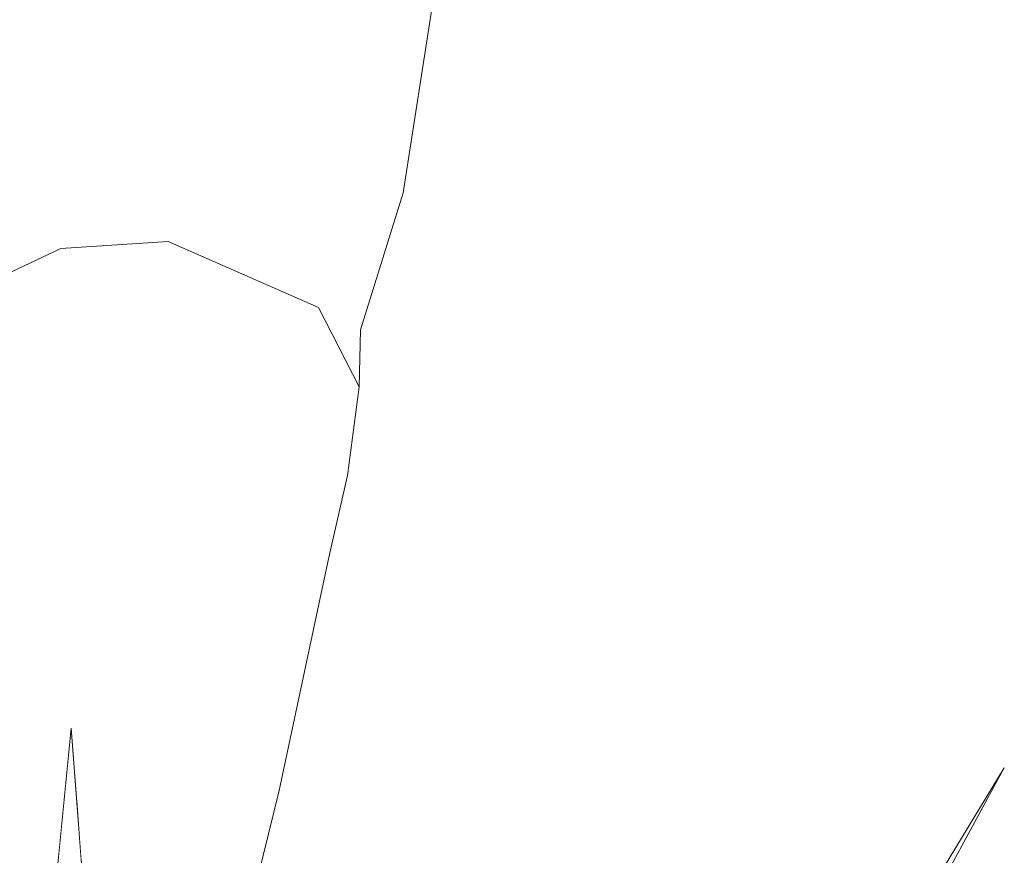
# Model space of a CAD drawing. Header units: millimetres. Extents: x 0 to 650, y -1 to 707.
# Tile 131 of 256: x 500.67 to 503.79, y 344.66 to 347.31. Entities that reach past the tile are written whole.
import ezdxf
from ezdxf.xclip import XClip

# ---------------------------------------------------------------- set-up
doc = ezdxf.new("R2010")
doc.units = ezdxf.units.MM
doc.header["$MEASUREMENT"] = 0
doc.header["$XCLIPFRAME"] = 0
doc.linetypes.add('Wipeout_Contour', pattern=[1000, 0, -1000])
doc.layers.add('Interior - Mobiliário .ARQ', color=7, linetype='Continuous')

# ---------------------------------------------------------------- blocks, each defined once
blk = doc.blocks.new('Desenho_2_2', base_point=(960.5741, 336.178))
at = {"color": 254, "linetype": 'Wipeout_Contour', "lineweight": 0, "ltscale": 1831.559541}
blk.add_wipeout([(502.0217, 347.6474), (501.8767, 347.977), (501.7528, 347.0773)], dxfattribs=at).dxf.layer = 'Interior - Mobiliário .ARQ'
at = {"color": 254, "linetype": 'Wipeout_Contour', "lineweight": 0, "ltscale": 1825.86019}
blk.add_wipeout([(500.5633, 346.1976), (500.5359, 345.8847), (500.7268, 345.9851)], dxfattribs=at).dxf.layer = 'Interior - Mobiliário .ARQ'
at = {"color": 254, "linetype": 'Wipeout_Contour', "lineweight": 0, "ltscale": 3035.572764}
blk.add_wipeout([(500.7353, 344.1093), (500.9107, 342.625), (500.9934, 342.0009), (501.0308, 342.3802), (500.8307, 345.0636)], dxfattribs=at).dxf.layer = 'Interior - Mobiliário .ARQ'
at = {"color": 254, "linetype": 'Wipeout_Contour', "lineweight": 0, "ltscale": 3042.622668}
blk.add_wipeout([(502.3247, 342.4098), (502.0212, 341.8782), (502.4318, 342.4357), (503.7932, 344.9366), (502.6373, 343.0357)], dxfattribs=at).dxf.layer = 'Interior - Mobiliário .ARQ'
at = {"layer": 'Interior - Mobiliário .ARQ', "color": 7, "linetype": 'Continuous', "lineweight": 0}
for p, q in [((502.4318, 342.4357), (503.7932, 344.9366)), ((503.7932, 344.9366), (502.6373, 343.0357))]:
    blk.add_line(p, q, dxfattribs=at)
at = {"color": 254, "linetype": 'Wipeout_Contour', "lineweight": 0, "ltscale": 1830.692753}
blk.add_wipeout([(501.7528, 347.0773), (501.8846, 346.7637), (502.0217, 347.6474)], dxfattribs=at).dxf.layer = 'Interior - Mobiliário .ARQ'
at = {"color": 254, "linetype": 'Wipeout_Contour', "lineweight": 0, "ltscale": 1825.910585}
blk.add_wipeout([(500.7268, 345.9851), (500.7576, 346.2928), (500.5633, 346.1976)], dxfattribs=at).dxf.layer = 'Interior - Mobiliário .ARQ'
at = {"color": 254, "linetype": 'Wipeout_Contour', "lineweight": 0, "ltscale": 1831.275624}
blk.add_wipeout([(501.8767, 347.977), (501.2559, 348.2233), (501.189, 347.2969)], dxfattribs=at).dxf.layer = 'Interior - Mobiliário .ARQ'
at = {"color": 254, "linetype": 'Wipeout_Contour', "lineweight": 0, "ltscale": 1826.500274}
blk.add_wipeout([(500.7576, 346.2928), (500.7268, 345.9851), (501.0346, 346.0288)], dxfattribs=at).dxf.layer = 'Interior - Mobiliário .ARQ'
at = {"color": 254, "linetype": 'Wipeout_Contour', "lineweight": 0, "ltscale": 1830.158108}
blk.add_wipeout([(501.189, 347.2969), (501.7528, 347.0773), (501.8767, 347.977)], dxfattribs=at).dxf.layer = 'Interior - Mobiliário .ARQ'
at = {"color": 254, "linetype": 'Wipeout_Contour', "lineweight": 0, "ltscale": 1826.784713}
blk.add_wipeout([(501.0346, 346.0288), (501.0811, 346.3289), (500.7576, 346.2928)], dxfattribs=at).dxf.layer = 'Interior - Mobiliário .ARQ'
at = {"color": 254, "linetype": 'Wipeout_Contour', "lineweight": 0, "ltscale": 1830.4093}
blk.add_wipeout([(500.8056, 347.2413), (501.2559, 348.2233), (500.8151, 348.2213)], dxfattribs=at).dxf.layer = 'Interior - Mobiliário .ARQ'
at = {"color": 254, "linetype": 'Wipeout_Contour', "lineweight": 0, "ltscale": 1826.526243}
blk.add_wipeout([(500.7576, 346.2928), (500.7978, 346.5866), (500.5938, 346.4912)], dxfattribs=at).dxf.layer = 'Interior - Mobiliário .ARQ'
at = {"color": 254, "linetype": 'Wipeout_Contour', "lineweight": 0, "ltscale": 1827.497631}
blk.add_wipeout([(501.0346, 346.0288), (501.515, 345.808), (501.0811, 346.3289)], dxfattribs=at).dxf.layer = 'Interior - Mobiliário .ARQ'
at = {"color": 254, "linetype": 'Wipeout_Contour', "lineweight": 0, "ltscale": 1828.970581}
blk.add_wipeout([(501.2559, 348.2233), (500.8056, 347.2413), (501.189, 347.2969)], dxfattribs=at).dxf.layer = 'Interior - Mobiliário .ARQ'
at = {"color": 254, "linetype": 'Wipeout_Contour', "lineweight": 0, "ltscale": 1826.443913}
blk.add_wipeout([(500.5938, 346.4912), (500.5633, 346.1976), (500.7576, 346.2928)], dxfattribs=at).dxf.layer = 'Interior - Mobiliário .ARQ'
at = {"color": 254, "linetype": 'Wipeout_Contour', "lineweight": 0, "ltscale": 1827.430711}
blk.add_wipeout([(501.5775, 346.1046), (501.0811, 346.3289), (501.515, 345.808)], dxfattribs=at).dxf.layer = 'Interior - Mobiliário .ARQ'
at = {"color": 254, "linetype": 'Wipeout_Contour', "lineweight": 0, "ltscale": 1829.546395}
blk.add_wipeout([(500.8151, 348.2213), (500.6104, 348.1208), (500.6153, 347.1283)], dxfattribs=at).dxf.layer = 'Interior - Mobiliário .ARQ'
at = {"color": 254, "linetype": 'Wipeout_Contour', "lineweight": 0, "ltscale": 1827.441965}
blk.add_wipeout([(501.0811, 346.3289), (501.1378, 346.6086), (500.7978, 346.5866)], dxfattribs=at).dxf.layer = 'Interior - Mobiliário .ARQ'
at = {"color": 254, "linetype": 'Wipeout_Contour', "lineweight": 0, "ltscale": 1827.725184}
blk.add_wipeout([(501.5775, 346.1046), (501.515, 345.808), (501.6477, 345.601)], dxfattribs=at).dxf.layer = 'Interior - Mobiliário .ARQ'
at = {"color": 254, "linetype": 'Wipeout_Contour', "lineweight": 0, "ltscale": 1827.983564}
blk.add_wipeout([(500.6153, 347.1283), (500.8056, 347.2413), (500.8151, 348.2213)], dxfattribs=at).dxf.layer = 'Interior - Mobiliário .ARQ'
at = {"color": 254, "linetype": 'Wipeout_Contour', "lineweight": 0, "ltscale": 1827.078668}
blk.add_wipeout([(500.7978, 346.5866), (500.7576, 346.2928), (501.0811, 346.3289)], dxfattribs=at).dxf.layer = 'Interior - Mobiliário .ARQ'
at = {"color": 254, "linetype": 'Wipeout_Contour', "lineweight": 0, "ltscale": 1827.927577}
blk.add_wipeout([(501.6477, 345.601), (501.708, 345.8661), (501.5775, 346.1046)], dxfattribs=at).dxf.layer = 'Interior - Mobiliário .ARQ'
at = {"color": 254, "linetype": 'Wipeout_Contour', "lineweight": 0, "ltscale": 1828.025307}
blk.add_wipeout([(501.6156, 346.3991), (501.1378, 346.6086), (501.5775, 346.1046)], dxfattribs=at).dxf.layer = 'Interior - Mobiliário .ARQ'
at = {"color": 254, "linetype": 'Wipeout_Contour', "lineweight": 0, "ltscale": 1827.41983}
blk.add_wipeout([(501.4905, 344.8654), (501.6477, 345.601), (501.515, 345.808)], dxfattribs=at).dxf.layer = 'Interior - Mobiliário .ARQ'
at = {"color": 254, "linetype": 'Wipeout_Contour', "lineweight": 0, "ltscale": 1828.129754}
blk.add_wipeout([(501.1378, 346.6086), (501.0811, 346.3289), (501.5775, 346.1046)], dxfattribs=at).dxf.layer = 'Interior - Mobiliário .ARQ'
at = {"color": 254, "linetype": 'Wipeout_Contour', "lineweight": 0, "ltscale": 1828.373078}
blk.add_wipeout([(501.708, 345.8661), (501.7449, 346.1479), (501.6156, 346.3991)], dxfattribs=at).dxf.layer = 'Interior - Mobiliário .ARQ'
at = {"color": 254, "linetype": 'Wipeout_Contour', "lineweight": 0, "ltscale": 1825.997695}
blk.add_wipeout([(501.515, 345.808), (501.3611, 345.0688), (501.4905, 344.8654)], dxfattribs=at).dxf.layer = 'Interior - Mobiliário .ARQ'
at = {"color": 254, "linetype": 'Wipeout_Contour', "lineweight": 0, "ltscale": 1828.512135}
blk.add_wipeout([(501.6156, 346.3991), (501.5775, 346.1046), (501.708, 345.8661)], dxfattribs=at).dxf.layer = 'Interior - Mobiliário .ARQ'
at = {"color": 254, "linetype": 'Wipeout_Contour', "lineweight": 0, "ltscale": 1826.729358}
blk.add_wipeout([(501.515, 345.808), (501.0346, 346.0288), (501.3611, 345.0688)], dxfattribs=at).dxf.layer = 'Interior - Mobiliário .ARQ'
at = {"layer": 'Interior - Mobiliário .ARQ', "color": 7, "linetype": 'Continuous', "lineweight": 0}
blk.add_line((501.708, 345.8661), (501.6477, 345.601), dxfattribs=at)
at = {"color": 254, "linetype": 'Wipeout_Contour', "lineweight": 0, "ltscale": 1829.200825}
blk.add_wipeout([(501.7486, 346.3284), (501.6259, 346.624), (501.6156, 346.3991)], dxfattribs=at).dxf.layer = 'Interior - Mobiliário .ARQ'
at = {"color": 254, "linetype": 'Wipeout_Contour', "lineweight": 0, "ltscale": 1825.923615}
blk.add_wipeout([(500.9216, 345.2341), (501.3611, 345.0688), (501.0346, 346.0288)], dxfattribs=at).dxf.layer = 'Interior - Mobiliário .ARQ'
at = {"color": 254, "linetype": 'Wipeout_Contour', "lineweight": 0, "ltscale": 1828.671559}
blk.add_wipeout([(501.1229, 346.902), (501.1378, 346.6086), (501.6259, 346.624)], dxfattribs=at).dxf.layer = 'Interior - Mobiliário .ARQ'
at = {"color": 254, "linetype": 'Wipeout_Contour', "lineweight": 0, "ltscale": 1828.56448}
blk.add_wipeout([(501.6156, 346.3991), (501.7449, 346.1479), (501.7486, 346.3284)], dxfattribs=at).dxf.layer = 'Interior - Mobiliário .ARQ'
at = {"color": 254, "linetype": 'Wipeout_Contour', "lineweight": 0, "ltscale": 1826.051416}
blk.add_wipeout([(500.9216, 345.2341), (501.0346, 346.0288), (500.7268, 345.9851)], dxfattribs=at).dxf.layer = 'Interior - Mobiliário .ARQ'
at = {"color": 254, "linetype": 'Wipeout_Contour', "lineweight": 0, "ltscale": 1824.429715}
blk.add_wipeout([(501.3611, 345.0688), (501.1571, 344.3839), (501.3124, 344.1395)], dxfattribs=at).dxf.layer = 'Interior - Mobiliário .ARQ'
at = {"layer": 'Interior - Mobiliário .ARQ', "color": 7, "linetype": 'Continuous', "lineweight": 0}
blk.add_line((501.7449, 346.1479), (501.708, 345.8661), dxfattribs=at)
at = {"color": 254, "linetype": 'Wipeout_Contour', "lineweight": 0, "ltscale": 1828.510018}
blk.add_wipeout([(501.6259, 346.624), (501.1378, 346.6086), (501.6156, 346.3991)], dxfattribs=at).dxf.layer = 'Interior - Mobiliário .ARQ'
at = {"color": 254, "linetype": 'Wipeout_Contour', "lineweight": 0, "ltscale": 1825.092043}
blk.add_wipeout([(500.7268, 345.9851), (500.6668, 345.2375), (500.9216, 345.2341)], dxfattribs=at).dxf.layer = 'Interior - Mobiliário .ARQ'
at = {"color": 254, "linetype": 'Wipeout_Contour', "lineweight": 0, "ltscale": 1825.672971}
blk.add_wipeout([(501.3124, 344.1395), (501.4905, 344.8654), (501.3611, 345.0688)], dxfattribs=at).dxf.layer = 'Interior - Mobiliário .ARQ'
at = {"layer": 'Interior - Mobiliário .ARQ', "color": 7, "linetype": 'Continuous', "lineweight": 0}
blk.add_line((501.6477, 345.601), (501.4905, 344.8654), dxfattribs=at)
at = {"color": 254, "linetype": 'Wipeout_Contour', "lineweight": 0, "ltscale": 1828.348722}
blk.add_wipeout([(501.1229, 346.902), (500.7869, 346.8867), (500.7978, 346.5866)], dxfattribs=at).dxf.layer = 'Interior - Mobiliário .ARQ'
at = {"color": 254, "linetype": 'Wipeout_Contour', "lineweight": 0, "ltscale": 1825.263196}
blk.add_wipeout([(500.6668, 345.2375), (500.7268, 345.9851), (500.5359, 345.8847)], dxfattribs=at).dxf.layer = 'Interior - Mobiliário .ARQ'
at = {"color": 254, "linetype": 'Wipeout_Contour', "lineweight": 0, "ltscale": 2433.760879}
blk.add_wipeout([(500.8481, 344.83), (500.8618, 344.6468), (501.3611, 345.0688), (500.9216, 345.2341)], dxfattribs=at).dxf.layer = 'Interior - Mobiliário .ARQ'
at = {"color": 254, "linetype": 'Wipeout_Contour', "lineweight": 0, "ltscale": 1827.21725}
blk.add_wipeout([(500.7978, 346.5866), (501.1378, 346.6086), (501.1229, 346.902)], dxfattribs=at).dxf.layer = 'Interior - Mobiliário .ARQ'
at = {"color": 254, "linetype": 'Wipeout_Contour', "lineweight": 0, "ltscale": 2432.760394}
blk.add_wipeout([(501.3611, 345.0688), (500.8618, 344.6468), (500.8681, 344.5618), (501.1571, 344.3839)], dxfattribs=at).dxf.layer = 'Interior - Mobiliário .ARQ'
at = {"layer": 'Interior - Mobiliário .ARQ', "color": 7, "linetype": 'Continuous', "lineweight": 0}
blk.add_line((501.4905, 344.8654), (501.3124, 344.1395), dxfattribs=at)
at = {"color": 254, "linetype": 'Wipeout_Contour', "lineweight": 0, "ltscale": 1827.544326}
blk.add_wipeout([(500.7869, 346.8867), (500.5998, 346.801), (500.5938, 346.4912)], dxfattribs=at).dxf.layer = 'Interior - Mobiliário .ARQ'
at = {"color": 254, "linetype": 'Wipeout_Contour', "lineweight": 0, "ltscale": 3040.717226}
blk.add_wipeout([(500.9216, 345.2341), (500.6668, 345.2375), (500.7912, 344.6688), (500.8307, 345.0636), (500.8481, 344.83)], dxfattribs=at).dxf.layer = 'Interior - Mobiliário .ARQ'
at = {"layer": 'Interior - Mobiliário .ARQ', "color": 7, "linetype": 'Continuous', "lineweight": 0}
blk.add_line((501.0308, 342.3802), (500.8307, 345.0636), dxfattribs=at)
at = {"color": 254, "linetype": 'Wipeout_Contour', "lineweight": 0, "ltscale": 1826.523434}
blk.add_wipeout([(500.5938, 346.4912), (500.7978, 346.5866), (500.7869, 346.8867)], dxfattribs=at).dxf.layer = 'Interior - Mobiliário .ARQ'
at = {"color": 254, "linetype": 'Wipeout_Contour', "lineweight": 0, "ltscale": 2430.952689}
blk.add_wipeout([(500.6668, 345.2375), (500.5911, 344.5798), (500.7841, 344.5978), (500.7912, 344.6688)], dxfattribs=at).dxf.layer = 'Interior - Mobiliário .ARQ'
at = {"layer": 'Interior - Mobiliário .ARQ', "color": 7, "linetype": 'Continuous', "lineweight": 0}
for p, q in [((500.7978, 346.5866), (500.5938, 346.4912)), ((500.8307, 345.0636), (500.7353, 344.1093))]:
    blk.add_line(p, q, dxfattribs=at)
at = {"color": 254, "linetype": 'Wipeout_Contour', "lineweight": 0, "ltscale": 1828.083064}
blk.add_wipeout([(500.8056, 347.2413), (500.6153, 347.1283), (500.5998, 346.801)], dxfattribs=at).dxf.layer = 'Interior - Mobiliário .ARQ'
at = {"color": 254, "linetype": 'Wipeout_Contour', "lineweight": 0, "ltscale": 1827.088379}
blk.add_wipeout([(500.5998, 346.801), (500.7869, 346.8867), (500.8056, 347.2413)], dxfattribs=at).dxf.layer = 'Interior - Mobiliário .ARQ'
at = {"color": 254, "linetype": 'Wipeout_Contour', "lineweight": 0, "ltscale": 1828.945844}
blk.add_wipeout([(500.7869, 346.8867), (501.189, 347.2969), (500.8056, 347.2413)], dxfattribs=at).dxf.layer = 'Interior - Mobiliário .ARQ'
at = {"color": 254, "linetype": 'Wipeout_Contour', "lineweight": 0, "ltscale": 1827.893508}
blk.add_wipeout([(501.189, 347.2969), (500.7869, 346.8867), (501.1229, 346.902)], dxfattribs=at).dxf.layer = 'Interior - Mobiliário .ARQ'
at = {"color": 254, "linetype": 'Wipeout_Contour', "lineweight": 0, "ltscale": 1829.62821}
blk.add_wipeout([(501.189, 347.2969), (501.1229, 346.902), (501.7528, 347.0773)], dxfattribs=at).dxf.layer = 'Interior - Mobiliário .ARQ'
at = {"color": 254, "linetype": 'Wipeout_Contour', "lineweight": 0, "ltscale": 1829.13047}
blk.add_wipeout([(501.7528, 347.0773), (501.1229, 346.902), (501.6259, 346.624)], dxfattribs=at).dxf.layer = 'Interior - Mobiliário .ARQ'
at = {"layer": 'Interior - Mobiliário .ARQ', "color": 7, "linetype": 'Continuous', "lineweight": 0}
blk.add_line((501.1378, 346.6086), (500.7978, 346.5866), dxfattribs=at)
at = {"color": 254, "linetype": 'Wipeout_Contour', "lineweight": 0, "ltscale": 1829.758208}
blk.add_wipeout([(501.8846, 346.7637), (501.7528, 347.0773), (501.6259, 346.624)], dxfattribs=at).dxf.layer = 'Interior - Mobiliário .ARQ'
at = {"color": 254, "linetype": 'Wipeout_Contour', "lineweight": 0, "ltscale": 1829.553415}
blk.add_wipeout([(501.6259, 346.624), (501.7486, 346.3284), (501.8846, 346.7637)], dxfattribs=at).dxf.layer = 'Interior - Mobiliário .ARQ'
at = {"layer": 'Interior - Mobiliário .ARQ', "color": 7, "linetype": 'Continuous', "lineweight": 0}
for p, q in [((502.0217, 347.6474), (501.8846, 346.7637)), ((501.7486, 346.3284), (501.8846, 346.7637)), ((501.6156, 346.3991), (501.1378, 346.6086)), ((501.7449, 346.1479), (501.6156, 346.3991)), ((501.7486, 346.3284), (501.7449, 346.1479))]:
    blk.add_line(p, q, dxfattribs=at)

msp = doc.modelspace()

# ---------------------------------------------------------------- block references
at = {"color": 7, "linetype": 'Continuous', "lineweight": 0}
ref = msp.add_blockref('Desenho_2_2', (960.5741, 336.178), dxfattribs=at)
XClip(ref).set_block_clipping_path([(351.923237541, 325.8360772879), (633.5139366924, 392.5007536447)])

doc.saveas('drawing.dxf')
